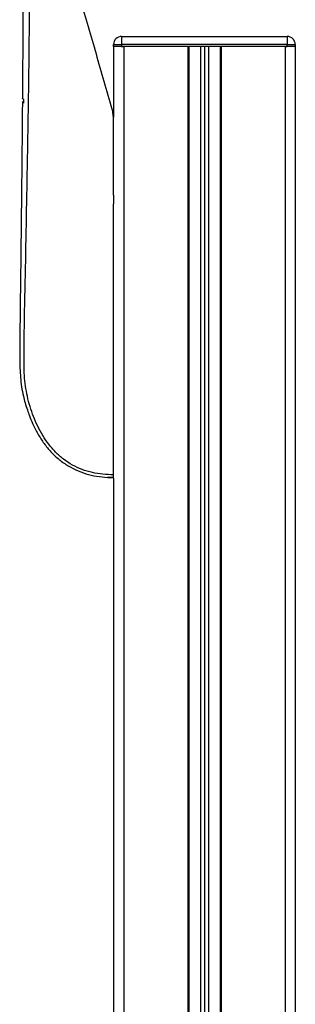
# Model space of a CAD drawing. Header units: millimetres. Extents: x 0 to 420, y 0 to 297.
# Tile 98 of 106: x 303.23 to 304.81, y 217 to 222.68. Entities that reach past the tile are written whole.
import ezdxf

# ---------------------------------------------------------------- set-up
doc = ezdxf.new("R2010")
doc.units = ezdxf.units.MM

msp = doc.modelspace()

# ---------------------------------------------------------------- linework, layer by layer
at = {"color": 7, "linetype": 'Continuous', "lineweight": 25}
for p, q in [((303.81463, 222.5791), (303.81463, 222.53265)), ((303.81463, 222.5791), (304.76696, 222.5791)), ((304.76696, 222.5791), (304.76696, 222.53265)), ((303.76817, 222.52103), (303.76817, 222.53265)), ((303.76817, 222.53265), (303.81463, 222.53265)), ((303.81463, 222.52103), (303.76817, 222.52103)), ((303.76837, 222.52103), (303.76837, 222.11391)), ((303.81463, 222.53265), (303.81463, 222.52103)), ((304.76696, 222.53265), (303.81463, 222.53265)), ((304.76696, 222.52103), (303.81463, 222.52103)), ((303.81463, 222.52103), (303.82644, 222.52103)), ((303.82644, 222.52103), (303.82644, 209.04907)), ((304.1946, 222.52103), (304.1946, 209.04907)), ((304.20041, 222.52103), (304.20041, 209.04907)), ((304.26777, 222.52103), (304.26777, 209.04907)), ((304.29099, 222.52103), (304.29099, 209.04907)), ((304.31422, 222.52103), (304.31422, 209.04907)), ((304.38158, 222.52103), (304.38158, 209.04907)), ((304.38739, 222.52103), (304.38739, 209.04907)), ((304.75554, 222.52103), (304.75554, 209.04907)), ((304.75554, 222.52103), (304.76696, 222.52103)), ((304.76696, 222.52103), (304.76696, 222.53265)), ((304.76696, 222.53265), (304.81341, 222.53265)), ((304.81341, 222.52103), (304.76696, 222.52103)), ((304.81341, 222.53265), (304.81341, 222.52103)), ((304.81341, 222.52103), (304.81361, 222.52103)), ((304.81361, 222.52103), (304.81361, 210.09431)), ((303.76837, 222.10984), (303.76387, 222.14185)), ((303.76837, 221.66489), (303.76837, 221.6148)), ((303.76837, 221.66489), (303.76837, 221.6148)), ((303.76837, 220.03162), (303.76837, 209.04907))]:
    msp.add_line(p, q, dxfattribs=at)
at = {"color": 7, "linetype": 'Continuous', "lineweight": 25, "flags": 128}
msp.add_lwpolyline([(303.23999, 221.8055), (303.23998, 221.8055), (303.23997, 221.8055)], dxfattribs=at)
at = {"color": 7, "linetype": 'Continuous', "lineweight": 25}
for centre, start, end in [((303.81463, 222.53265), 90, 180), ((304.76696, 222.53265), 0, 90)]:
    msp.add_arc(centre, 0.04646, start, end, dxfattribs=at)
for points, knots in [([(303.26102, 223.74177), (303.25952, 223.68554), (303.25657, 223.57438), (303.25307, 223.41189), (303.25026, 223.25445), (303.24808, 223.09604), (303.2466, 222.93879), (303.24572, 222.77874), (303.24589, 222.60225), (303.24525, 222.41538), (303.2442, 222.28123), (303.24372, 222.21919)], [0, 0, 0, 0, 0.108308, 0.214137, 0.3187788, 0.4208417, 0.5306793, 0.633292, 0.7391116, 0.8793599, 1, 1, 1, 1]), ([(303.76837, 220.05205), (303.74777, 220.05256), (303.70681, 220.05358), (303.64589, 220.06366), (303.58685, 220.08108), (303.53096, 220.10684), (303.4796, 220.14049), (303.43379, 220.18105), (303.39384, 220.22735), (303.34833, 220.29468), (303.30512, 220.387), (303.26901, 220.50302), (303.25293, 220.62403), (303.25265, 220.81533), (303.25877, 221.07799), (303.26487, 221.41272), (303.27154, 221.76175), (303.27779, 222.12485), (303.28366, 222.49951), (303.28494, 222.79523), (303.28768, 223.01341), (303.28989, 223.15694), (303.29256, 223.30064), (303.29567, 223.44518), (303.2992, 223.59151), (303.302, 223.69072), (303.30341, 223.74048)], [0, 0, 0, 0, 0.0154023, 0.0306186, 0.0458978, 0.0611515, 0.0763524, 0.0916759, 0.1069667, 0.1223964, 0.1531196, 0.1841395, 0.2146453, 0.2457555, 0.3295656, 0.4129092, 0.4960821, 0.5895924, 0.6838677, 0.7780859, 0.8151003, 0.8521196, 0.8891029, 0.926018, 0.9628961, 1, 1, 1, 1]), ([(303.58309, 222.77233), (303.61292, 222.66829), (303.67268, 222.45989), (303.73344, 222.24798), (303.76387, 222.14185)], [0, 0, 0, 0, 0.4991859, 1, 1, 1, 1]), ([(303.24362, 222.20432), (303.24357, 222.19797), (303.24301, 222.11895), (303.24156, 221.96683), (303.23937, 221.74358), (303.23691, 221.51589), (303.23427, 221.28471), (303.23194, 221.09087), (303.22997, 220.93645), (303.22858, 220.8248), (303.22832, 220.71788), (303.23073, 220.6128), (303.24311, 220.52797), (303.25952, 220.46601), (303.27114, 220.42799), (303.28528, 220.38816), (303.30235, 220.34666), (303.32165, 220.30729), (303.34111, 220.27319), (303.35877, 220.24575), (303.37759, 220.21986), (303.39757, 220.19546), (303.42627, 220.16451), (303.46664, 220.12886), (303.52057, 220.09358), (303.57881, 220.06672), (303.63974, 220.04848), (303.70316, 220.03757), (303.74636, 220.03632), (303.76837, 220.03569)], [0, 0, 0, 0, 0.0077618, 0.0965851, 0.184396, 0.2780467, 0.3715911, 0.4639942, 0.5133562, 0.5599263, 0.600646, 0.6446866, 0.6893079, 0.7058022, 0.7236648, 0.7382851, 0.7578781, 0.7788976, 0.7921689, 0.8060906, 0.8189102, 0.8313592, 0.8446261, 0.8703934, 0.8966751, 0.9224644, 0.9476626, 0.9733308, 1, 1, 1, 1]), ([(303.25062, 222.21697), (303.2496, 222.21728), (303.24755, 222.2179), (303.24542, 222.21901), (303.24402, 222.22019), (303.24385, 222.22101), (303.24377, 222.22141)], [0, 0, 0, 0, 0.25, 0.4999999, 0.75, 1, 1, 1, 1]), ([(303.25062, 222.21697), (303.25062, 222.21697), (303.25056, 222.20979), (303.2505, 222.20226), (303.25043, 222.19474)], [0, 0, 0, 0, 0.00006236, 1, 1, 1, 1]), ([(303.76837, 221.66489), (303.76837, 221.73911), (303.76837, 221.88772), (303.76837, 222.03574), (303.76837, 222.10984)], [0, 0, 0, 0, 0.4994117, 1, 1, 1, 1]), ([(303.76837, 220.05205), (303.76837, 220.15579), (303.76837, 220.36353), (303.76837, 220.6816), (303.76837, 221.005), (303.76837, 221.317), (303.76837, 221.5209), (303.76837, 221.6148)], [0, 0, 0, 0, 0.2041389, 0.4087775, 0.6153735, 0.8228525, 1, 1, 1, 1]), ([(303.76837, 220.03569), (303.76837, 220.03591), (303.76837, 220.03636), (303.76837, 220.03992), (303.76837, 220.04517), (303.76837, 220.04975), (303.76837, 220.05205)], [0, 0, 0, 0, 0.2496754, 0.4993928, 0.749148, 1, 1, 1, 1]), ([(303.76837, 220.03569), (303.75865, 220.03569), (303.74727, 220.0357), (303.73601, 220.03726), (303.73437, 220.03749)], [0, 0, 0, 0, 0.85428994, 1, 1, 1, 1])]:
    msp.add_open_spline(points, degree=3, knots=knots, dxfattribs=at)

doc.saveas('drawing.dxf')
